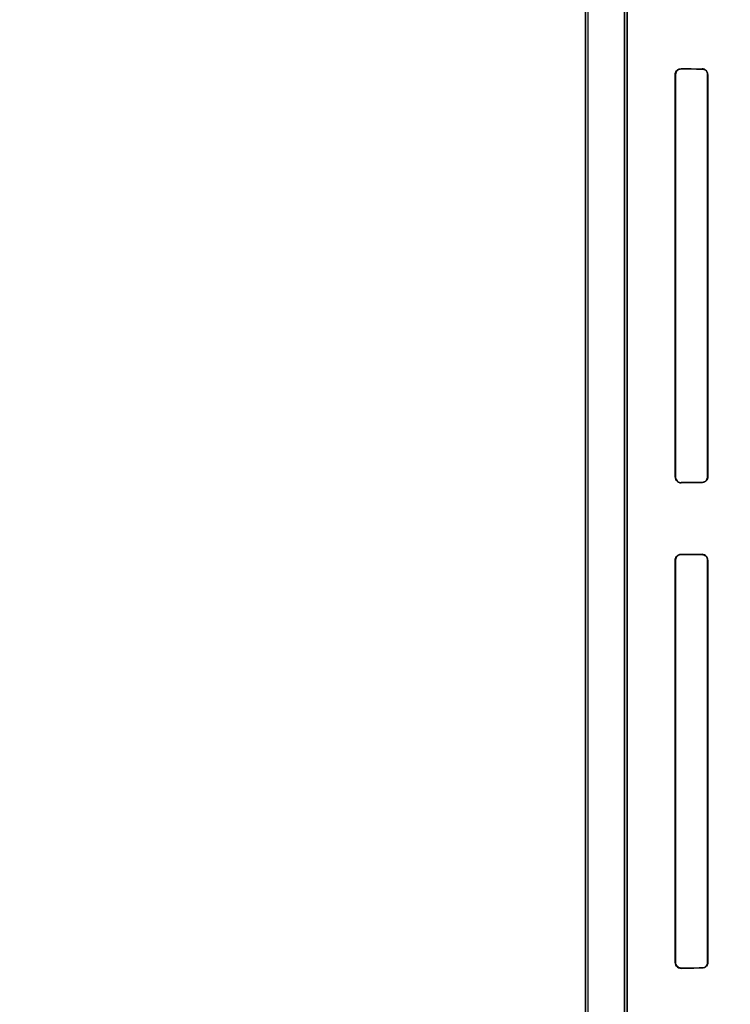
# Model space of a CAD drawing. Header units: millimetres. Extents: x 0 to 297, y 0 to 210.
# Tile 132 of 256: x 56.206 to 56.462, y 157.144 to 157.499. Entities that reach past the tile are written whole.
import ezdxf

# ---------------------------------------------------------------- set-up
doc = ezdxf.new("R2010")
doc.units = ezdxf.units.MM
doc.header["$LTSCALE"] = 16.335
doc.layers.get('0').update_dxf_attribs({"linetype": 'CONTINUOUS'})
for name, color, linetype in [('AXES_REF', 7, 'CONTINUOUS'), ('INTFCLR_1', 7, 'CONTINUOUS'), ('INTFCLR_72935', 7, 'CONTINUOUS')]:
    doc.layers.add(name, color=color, linetype=linetype)

msp = doc.modelspace()

# ---------------------------------------------------------------- linework, layer by layer
at = {"color": 7, "linetype": 'Continuous'}
for radius in [4.84791, 4.8475, 4.81646]:
    msp.add_circle((57.44573, 154.95648), radius, dxfattribs=at)
msp.add_arc((57.44573, 154.95648), 4.8, 278.27713, 261.72287, dxfattribs=at)
at = {"layer": 'AXES_REF', "color": 9, "linetype": 'Continuous'}
for radius in [4.42226, 2.96429]:
    msp.add_circle((57.44573, 154.95648), radius, dxfattribs=at)
at = {"layer": 'AXES_REF', "color": 7, "linetype": 'Continuous'}
msp.add_arc((57.44573, 154.95648), 4.91, 143.27539, 36.72461, dxfattribs=at)
at = {"layer": 'INTFCLR_1', "color": 6, "linetype": 'Continuous'}
for p, q in [((56.40981, 158.04147), (56.40981, 156.70647)), ((56.4107, 158.04148), (56.4107, 156.70647)), ((56.42393, 156.97268), (56.42393, 157.57527)), ((56.42481, 157.57527), (56.42481, 156.97268)), ((56.44217, 157.33397), (56.44217, 157.47897)), ((56.44229, 157.33397), (56.44229, 157.47897)), ((56.45382, 157.47897), (56.45382, 157.33397)), ((56.45392, 157.47897), (56.45392, 157.33397)), ((56.44217, 157.15897), (56.44217, 157.30397)), ((56.44229, 157.15897), (56.44229, 157.30397)), ((56.45382, 157.30397), (56.45382, 157.15897)), ((56.45392, 157.30397), (56.45392, 157.15897))]:
    msp.add_line(p, q, dxfattribs=at)
at = {"layer": 'INTFCLR_1', "color": 9, "linetype": 'Continuous'}
for p, q in [((56.44434, 157.48113), (56.44434, 157.481)), ((56.45184, 157.48096), (56.45184, 157.48107)), ((56.44229, 157.47897), (56.44217, 157.47897)), ((56.45392, 157.47897), (56.45382, 157.47897)), ((56.44217, 157.33397), (56.44229, 157.33397)), ((56.44434, 157.33194), (56.44434, 157.33182)), ((56.45184, 157.33187), (56.45184, 157.33198)), ((56.45382, 157.33397), (56.45392, 157.33397)), ((56.44229, 157.30397), (56.44217, 157.30397)), ((56.44434, 157.30613), (56.44434, 157.306)), ((56.45184, 157.30596), (56.45184, 157.30607)), ((56.45392, 157.30397), (56.45382, 157.30397)), ((56.44217, 157.15897), (56.44229, 157.15897)), ((56.45382, 157.15897), (56.45392, 157.15897)), ((56.44434, 157.15694), (56.44434, 157.15682)), ((56.45184, 157.15687), (56.45184, 157.15698))]:
    msp.add_line(p, q, dxfattribs=at)
at = {"layer": 'INTFCLR_1', "color": 7, "linetype": 'Continuous'}
for p, q in [((56.44373, 157.30591), (56.44434, 157.306)), ((56.44434, 157.15694), (56.44373, 157.15703))]:
    msp.add_line(p, q, dxfattribs=at)
at = {"layer": 'INTFCLR_1', "color": 6, "linetype": 'Continuous'}
for centre, major_axis, start_param, end_param in [((56.68559, 157.48147), (0.26078, 0), -2.752157, -2.682293), ((56.68559, 157.48147), (0.27578, 0), -2.635828, -2.582258), ((56.68559, 157.33147), (0.27578, 0), 2.582258, 2.635828), ((56.68559, 157.33147), (0.26078, 0), 2.682293, 2.752157), ((56.68559, 157.30647), (0.26078, 0), -2.752157, -2.682293), ((56.68559, 157.30647), (0.27578, 0), -2.635828, -2.582258), ((56.68559, 157.15647), (0.27578, 0), 2.582258, 2.635828), ((56.68559, 157.15647), (0.26078, 0), 2.682293, 2.752157)]:
    msp.add_ellipse(centre, major_axis=major_axis, ratio=0.003491, start_param=start_param, end_param=end_param, dxfattribs=at)
for points, knots in [([(56.44217, 157.47897), (56.44217, 157.47943), (56.44253, 157.48056), (56.4437, 157.48113), (56.44434, 157.48113)], [0, 0, 0, 0, 0.415345, 1, 1, 1, 1]), ([(56.44229, 157.47897), (56.44229, 157.47946), (56.4427, 157.48054), (56.44379, 157.48101), (56.44434, 157.481)], [0, 0, 0, 0, 0.471125, 1, 1, 1, 1]), ([(56.45392, 157.47897), (56.45392, 157.47944), (56.45356, 157.48053), (56.45244, 157.48106), (56.45184, 157.48107)], [0, 0, 0, 0, 0.43614, 1, 1, 1, 1]), ([(56.45184, 157.48096), (56.45229, 157.48096), (56.45333, 157.48059), (56.45382, 157.47953), (56.45382, 157.47897)], [0, 0, 0, 0, 0.446827, 1, 1, 1, 1]), ([(56.44434, 157.33182), (56.44386, 157.33181), (56.44271, 157.33219), (56.44217, 157.33335), (56.44217, 157.33397)], [0, 0, 0, 0, 0.438781, 1, 1, 1, 1]), ([(56.44229, 157.33397), (56.44229, 157.33348), (56.4427, 157.3324), (56.44379, 157.33193), (56.44434, 157.33194)], [0, 0, 0, 0, 0.471262, 1, 1, 1, 1]), ([(56.45382, 157.33397), (56.45382, 157.33347), (56.4534, 157.33242), (56.45235, 157.33198), (56.45184, 157.33198)], [0, 0, 0, 0, 0.494507, 1, 1, 1, 1]), ([(56.45392, 157.33397), (56.45392, 157.33351), (56.45356, 157.33241), (56.45244, 157.33188), (56.45184, 157.33187)], [0, 0, 0, 0, 0.43613, 1, 1, 1, 1]), ([(56.44217, 157.30397), (56.44217, 157.30443), (56.44253, 157.30556), (56.4437, 157.30613), (56.44434, 157.30613)], [0, 0, 0, 0, 0.415345, 1, 1, 1, 1]), ([(56.45392, 157.30397), (56.45392, 157.30444), (56.45356, 157.30553), (56.45244, 157.30606), (56.45184, 157.30607)], [0, 0, 0, 0, 0.436139, 1, 1, 1, 1]), ([(56.45184, 157.30596), (56.45229, 157.30596), (56.45333, 157.30559), (56.45382, 157.30453), (56.45382, 157.30397)], [0, 0, 0, 0, 0.446827, 1, 1, 1, 1]), ([(56.44434, 157.15682), (56.44386, 157.15681), (56.44271, 157.15719), (56.44217, 157.15835), (56.44217, 157.15897)], [0, 0, 0, 0, 0.438781, 1, 1, 1, 1]), ([(56.45382, 157.15897), (56.45382, 157.15847), (56.4534, 157.15742), (56.45235, 157.15698), (56.45184, 157.15698)], [0, 0, 0, 0, 0.494507, 1, 1, 1, 1]), ([(56.45392, 157.15897), (56.45392, 157.15851), (56.45356, 157.15741), (56.45244, 157.15688), (56.45184, 157.15687)], [0, 0, 0, 0, 0.43613, 1, 1, 1, 1])]:
    msp.add_open_spline(points, degree=3, knots=knots, dxfattribs=at)
at = {"layer": 'INTFCLR_1', "color": 7, "linetype": 'Continuous'}
for points, knots in [([(56.44229, 157.30397), (56.44229, 157.30447), (56.44271, 157.30556), (56.4438, 157.306), (56.44434, 157.306)], [0, 0, 0, 0, 0.479798, 1, 1, 1, 1]), ([(56.44434, 157.15694), (56.44385, 157.15694), (56.44277, 157.15733), (56.44229, 157.15842), (56.44229, 157.15897)], [0, 0, 0, 0, 0.472976, 1, 1, 1, 1])]:
    msp.add_open_spline(points, degree=3, knots=knots, dxfattribs=at)
for points in [[(56.44229, 157.30397), (56.44229, 157.30447), (56.44236, 157.30521), (56.44283, 157.30535)], [(56.44373, 157.15703), (56.44329, 157.15716), (56.44263, 157.1574), (56.44263, 157.15786)]]:
    msp.add_open_spline(points, degree=3, dxfattribs=at)
at = {"layer": 'INTFCLR_72935', "color": 6, "linetype": 'Continuous'}
for p, q in [((56.40981, 156.70647), (56.40981, 158.04147)), ((56.4107, 158.04149), (56.4107, 156.70647)), ((56.42393, 157.57763), (56.42393, 156.97032)), ((56.42481, 156.97121), (56.42481, 157.57673)), ((56.44217, 157.47897), (56.44217, 157.33397)), ((56.44229, 157.47897), (56.44229, 157.33397)), ((56.45382, 157.33397), (56.45382, 157.47897)), ((56.45392, 157.33397), (56.45392, 157.47897)), ((56.44217, 157.30397), (56.44217, 157.15897)), ((56.44229, 157.30397), (56.44229, 157.15897)), ((56.45382, 157.15897), (56.45382, 157.30397)), ((56.45392, 157.15897), (56.45392, 157.30397))]:
    msp.add_line(p, q, dxfattribs=at)
at = {"layer": 'INTFCLR_72935', "color": 7, "linetype": 'Continuous'}
for p, q in [((56.44434, 157.481), (56.44373, 157.48091)), ((56.44373, 157.33203), (56.44434, 157.33194)), ((56.44434, 157.306), (56.44373, 157.30591)), ((56.44373, 157.15703), (56.44434, 157.15694))]:
    msp.add_line(p, q, dxfattribs=at)
at = {"layer": 'INTFCLR_72935', "color": 9, "linetype": 'Continuous'}
for p, q in [((56.44434, 157.481), (56.44434, 157.48113)), ((56.45184, 157.48107), (56.45184, 157.48096)), ((56.44217, 157.47897), (56.44229, 157.47897)), ((56.45382, 157.47897), (56.45392, 157.47897)), ((56.44229, 157.33397), (56.44217, 157.33397)), ((56.44434, 157.33182), (56.44434, 157.33194)), ((56.45184, 157.33198), (56.45184, 157.33187)), ((56.45392, 157.33397), (56.45382, 157.33397)), ((56.44217, 157.30397), (56.44229, 157.30397)), ((56.44434, 157.306), (56.44434, 157.30613)), ((56.45184, 157.30607), (56.45184, 157.30596)), ((56.45382, 157.30397), (56.45392, 157.30397)), ((56.44229, 157.15897), (56.44217, 157.15897)), ((56.45392, 157.15897), (56.45382, 157.15897)), ((56.44434, 157.15682), (56.44434, 157.15694)), ((56.45184, 157.15698), (56.45184, 157.15687))]:
    msp.add_line(p, q, dxfattribs=at)
at = {"layer": 'INTFCLR_72935', "color": 6, "linetype": 'Continuous'}
for centre, major_axis, start_param, end_param in [((56.68559, 157.48147), (0.26078, 0), -2.752157, -2.682293), ((56.68559, 157.48147), (0.27578, 0), -2.635828, -2.582258), ((56.68559, 157.33147), (0.27578, 0), 2.582258, 2.635828), ((56.68559, 157.33147), (0.26078, 0), 2.682293, 2.752157), ((56.68559, 157.30647), (0.26078, 0), -2.752157, -2.682293), ((56.68559, 157.30647), (0.27578, 0), -2.635828, -2.582258), ((56.68559, 157.15647), (0.27578, 0), 2.582258, 2.635828), ((56.68559, 157.15647), (0.26078, 0), 2.682293, 2.752157)]:
    msp.add_ellipse(centre, major_axis=major_axis, ratio=0.003491, start_param=start_param, end_param=end_param, dxfattribs=at)
for points, knots in [([(56.44217, 157.47897), (56.44217, 157.47943), (56.44253, 157.48056), (56.4437, 157.48113), (56.44434, 157.48113)], [0, 0, 0, 0, 0.416132, 1, 1, 1, 1]), ([(56.45392, 157.47897), (56.45392, 157.47944), (56.45356, 157.48053), (56.45244, 157.48106), (56.45184, 157.48107)], [0, 0, 0, 0, 0.43613, 1, 1, 1, 1]), ([(56.45382, 157.47897), (56.45382, 157.47945), (56.45342, 157.4805), (56.45237, 157.48096), (56.45184, 157.48096)], [0, 0, 0, 0, 0.477102, 1, 1, 1, 1]), ([(56.44217, 157.33397), (56.44217, 157.33351), (56.44253, 157.33238), (56.4437, 157.33181), (56.44434, 157.33182)], [0, 0, 0, 0, 0.415345, 1, 1, 1, 1]), ([(56.45184, 157.33198), (56.45229, 157.33198), (56.45333, 157.33235), (56.45382, 157.33341), (56.45382, 157.33397)], [0, 0, 0, 0, 0.446827, 1, 1, 1, 1]), ([(56.45392, 157.33397), (56.45392, 157.33351), (56.45356, 157.33241), (56.45244, 157.33188), (56.45184, 157.33187)], [0, 0, 0, 0, 0.43614, 1, 1, 1, 1]), ([(56.44217, 157.30397), (56.44217, 157.30443), (56.44253, 157.30556), (56.4437, 157.30613), (56.44434, 157.30613)], [0, 0, 0, 0, 0.416132, 1, 1, 1, 1]), ([(56.45392, 157.30397), (56.45392, 157.30444), (56.45356, 157.30553), (56.45244, 157.30606), (56.45184, 157.30607)], [0, 0, 0, 0, 0.43613, 1, 1, 1, 1]), ([(56.45382, 157.30397), (56.45382, 157.30445), (56.45342, 157.3055), (56.45237, 157.30596), (56.45184, 157.30596)], [0, 0, 0, 0, 0.477102, 1, 1, 1, 1]), ([(56.44217, 157.15897), (56.44217, 157.15851), (56.44253, 157.15738), (56.4437, 157.15681), (56.44434, 157.15682)], [0, 0, 0, 0, 0.415345, 1, 1, 1, 1]), ([(56.45184, 157.15698), (56.45229, 157.15698), (56.45333, 157.15735), (56.45382, 157.15841), (56.45382, 157.15897)], [0, 0, 0, 0, 0.446827, 1, 1, 1, 1]), ([(56.45392, 157.15897), (56.45392, 157.15851), (56.45356, 157.15741), (56.45244, 157.15688), (56.45184, 157.15687)], [0, 0, 0, 0, 0.43614, 1, 1, 1, 1])]:
    msp.add_open_spline(points, degree=3, knots=knots, dxfattribs=at)
at = {"layer": 'INTFCLR_72935', "color": 7, "linetype": 'Continuous'}
for points, knots in [([(56.44434, 157.481), (56.44385, 157.481), (56.44277, 157.48061), (56.44229, 157.47952), (56.44229, 157.47897)], [0, 0, 0, 0, 0.472976, 1, 1, 1, 1]), ([(56.44229, 157.33397), (56.44229, 157.33347), (56.44271, 157.33239), (56.4438, 157.33194), (56.44434, 157.33194)], [0, 0, 0, 0, 0.479798, 1, 1, 1, 1]), ([(56.44434, 157.306), (56.44385, 157.306), (56.44277, 157.30561), (56.44229, 157.30452), (56.44229, 157.30397)], [0, 0, 0, 0, 0.472976, 1, 1, 1, 1]), ([(56.44229, 157.15897), (56.44229, 157.15847), (56.44271, 157.15739), (56.4438, 157.15694), (56.44434, 157.15694)], [0, 0, 0, 0, 0.479798, 1, 1, 1, 1])]:
    msp.add_open_spline(points, degree=3, knots=knots, dxfattribs=at)
for points in [[(56.44373, 157.48091), (56.44329, 157.48078), (56.44263, 157.48054), (56.44263, 157.48009)], [(56.44229, 157.33397), (56.44229, 157.33348), (56.44236, 157.33274), (56.44283, 157.33259)], [(56.44373, 157.30591), (56.44329, 157.30578), (56.44263, 157.30554), (56.44263, 157.30509)], [(56.44229, 157.15897), (56.44229, 157.15848), (56.44236, 157.15774), (56.44283, 157.15759)]]:
    msp.add_open_spline(points, degree=3, dxfattribs=at)

doc.saveas('drawing.dxf')
